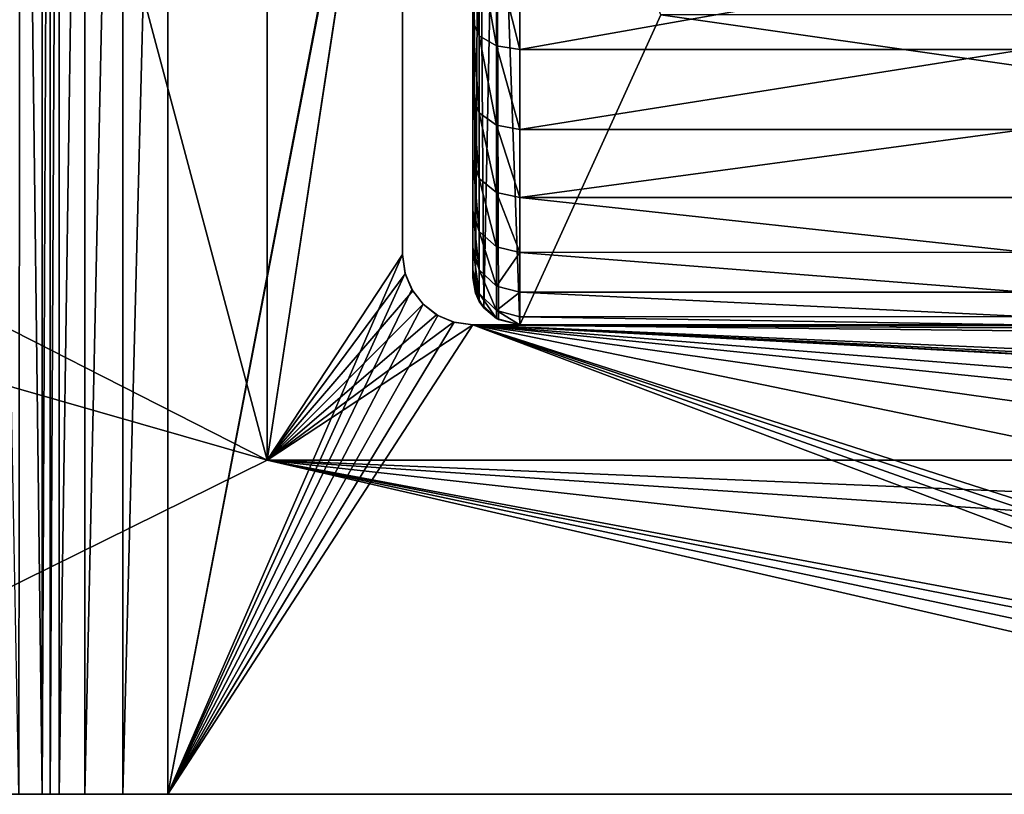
# Model space of a CAD drawing. Header units: millimetres. Extents: x -19.8 to 19.8, y 0 to 36.4.
# Tile 2 of 81: x -15.2 to -11, y 0 to 3.3. Entities that reach past the tile are written whole.
import ezdxf

# ---------------------------------------------------------------- set-up
doc = ezdxf.new("R2010")
doc.units = ezdxf.units.MM
doc.header["$LTSCALE"] = 65.185185
for name, color, linetype in [('145', 7, 'CONTINUOUS'), ('146', 7, 'CONTINUOUS'), ('147', 7, 'CONTINUOUS'), ('212', 7, 'CONTINUOUS'), ('214', 7, 'CONTINUOUS'), ('216', 7, 'CONTINUOUS'), ('234', 7, 'CONTINUOUS'), ('235', 7, 'CONTINUOUS'), ('239', 7, 'CONTINUOUS'), ('240', 7, 'CONTINUOUS'), ('291', 7, 'CONTINUOUS'), ('295', 7, 'CONTINUOUS'), ('3', 7, 'CONTINUOUS'), ('309', 7, 'CONTINUOUS'), ('323', 7, 'CONTINUOUS'), ('4', 7, 'CONTINUOUS'), ('54', 7, 'CONTINUOUS'), ('61', 7, 'CONTINUOUS')]:
    doc.layers.add(name, color=color, linetype=linetype)

msp = doc.modelspace()

# ---------------------------------------------------------------- linework, layer by layer
at = {"layer": '145', "linetype": 'Continuous'}
for points in [[(-13.3, 3.2927, -9.2446), (-13.3, 3.6461, -9.4765), (-13.2733, 3.2313, -9.3237), (-13.3, 3.2927, -9.2446)], [(-13.2733, 3.2313, -9.3237), (-13.3, 3.6461, -9.4765), (-13.2733, 3.6009, -9.5657), (-13.2733, 3.2313, -9.3237)], [(-13.2733, 3.2313, -9.3237), (-13.2733, 3.6009, -9.5657), (-13.2, 3.1882, -9.383), (-13.2733, 3.2313, -9.3237)], [(-13.2, 3.1882, -9.383), (-13.2733, 3.6009, -9.5657), (-13.2, 3.5676, -9.631), (-13.2, 3.1882, -9.383)], [(-13.1, 3.5556, -9.655), (-13.1, 3.1729, -9.4051), (-13.2, 3.5676, -9.631), (-13.1, 3.5556, -9.655)], [(-13.1, 3.1729, -9.4051), (-13.2, 3.1882, -9.383), (-13.2, 3.5676, -9.631), (-13.1, 3.1729, -9.4051)], [(-13.3, 2.9743, -8.9586), (-13.3, 3.2927, -9.2446), (-13.2733, 2.9028, -9.0284), (-13.3, 2.9743, -8.9586)], [(-13.2733, 2.9028, -9.0284), (-13.3, 3.2927, -9.2446), (-13.2733, 3.2313, -9.3237), (-13.2733, 2.9028, -9.0284)], [(-13.2733, 2.9028, -9.0284), (-13.2733, 3.2313, -9.3237), (-13.2, 2.851, -9.0803), (-13.2733, 2.9028, -9.0284)], [(-13.2, 2.851, -9.0803), (-13.2733, 3.2313, -9.3237), (-13.2, 3.1882, -9.383), (-13.2, 2.851, -9.0803)], [(-13.1, 3.1729, -9.4051), (-13.1, 2.8328, -9.1001), (-13.2, 3.1882, -9.383), (-13.1, 3.1729, -9.4051)], [(-13.1, 2.8328, -9.1001), (-13.2, 2.851, -9.0803), (-13.2, 3.1882, -9.383), (-13.1, 2.8328, -9.1001)], [(-13.3, 2.7038, -8.6274), (-13.3, 2.9743, -8.9586), (-13.2733, 2.6229, -8.6866), (-13.3, 2.7038, -8.6274)], [(-13.2733, 2.6229, -8.6866), (-13.3, 2.9743, -8.9586), (-13.2733, 2.9028, -9.0284), (-13.2733, 2.6229, -8.6866)], [(-13.2733, 2.6229, -8.6866), (-13.2733, 2.9028, -9.0284), (-13.2, 2.5636, -8.7297), (-13.2733, 2.6229, -8.6866)], [(-13.2, 2.5636, -8.7297), (-13.2733, 2.9028, -9.0284), (-13.2, 2.851, -9.0803), (-13.2, 2.5636, -8.7297)], [(-13.1, 2.8328, -9.1001), (-13.1, 2.542, -8.7456), (-13.2, 2.851, -9.0803), (-13.1, 2.8328, -9.1001)], [(-13.1, 2.542, -8.7456), (-13.2, 2.5636, -8.7297), (-13.2, 2.851, -9.0803), (-13.1, 2.542, -8.7456)], [(-13.3, 2.4864, -8.2592), (-13.3, 2.7038, -8.6274), (-13.2733, 2.3982, -8.3063), (-13.3, 2.4864, -8.2592)], [(-13.2733, 2.3982, -8.3063), (-13.3, 2.7038, -8.6274), (-13.2733, 2.6229, -8.6866), (-13.2733, 2.3982, -8.3063)], [(-13.2733, 2.3982, -8.3063), (-13.2733, 2.6229, -8.6866), (-13.2, 2.3329, -8.3396), (-13.2733, 2.3982, -8.3063)], [(-13.2, 2.3329, -8.3396), (-13.2733, 2.6229, -8.6866), (-13.2, 2.5636, -8.7297), (-13.2, 2.3329, -8.3396)], [(-13.1, 2.542, -8.7456), (-13.1, 2.3086, -8.3509), (-13.2, 2.5636, -8.7297), (-13.1, 2.542, -8.7456)], [(-13.1, 2.3086, -8.3509), (-13.2, 2.3329, -8.3396), (-13.2, 2.5636, -8.7297), (-13.1, 2.3086, -8.3509)], [(-13.3, 2.3279, -7.8617), (-13.3, 2.4864, -8.2592), (-13.2733, 2.2339, -7.8963), (-13.3, 2.3279, -7.8617)], [(-13.2733, 2.2339, -7.8963), (-13.3, 2.4864, -8.2592), (-13.2733, 2.3982, -8.3063), (-13.2733, 2.2339, -7.8963)], [(-13.2733, 2.2339, -7.8963), (-13.2733, 2.3982, -8.3063), (-13.2, 2.1642, -7.919), (-13.2733, 2.2339, -7.8963)], [(-13.2, 2.1642, -7.919), (-13.2733, 2.3982, -8.3063), (-13.2, 2.3329, -8.3396), (-13.2, 2.1642, -7.919)], [(-13.3, 2.2324, -7.4502), (-13.3, 2.3279, -7.8617), (-13.2733, 2.1337, -7.4661), (-13.3, 2.2324, -7.4502)], [(-13.2733, 2.1337, -7.4661), (-13.3, 2.3279, -7.8617), (-13.2733, 2.2339, -7.8963), (-13.2733, 2.1337, -7.4661)], [(-13.1, 2.3086, -8.3509), (-13.2, 2.1642, -7.919), (-13.2, 2.3329, -8.3396), (-13.1, 2.3086, -8.3509)], [(-13.1, 2.3086, -8.3509), (-13.1, 2.1385, -7.9267), (-13.2, 2.1642, -7.919), (-13.1, 2.3086, -8.3509)], [(-13.3, 2.2, -7.0256), (-13.3, 2.2324, -7.4502), (-13.2733, 2.1001, -7.0256), (-13.3, 2.2, -7.0256)], [(-13.2733, 2.1001, -7.0256), (-13.3, 2.2324, -7.4502), (-13.2733, 2.1337, -7.4661), (-13.2733, 2.1001, -7.0256)], [(-13.2733, 2.1337, -7.4661), (-13.2733, 2.2339, -7.8963), (-13.2, 2.0613, -7.4775), (-13.2733, 2.1337, -7.4661)], [(-13.2, 2.0613, -7.4775), (-13.2733, 2.2339, -7.8963), (-13.2, 2.1642, -7.919), (-13.2, 2.0613, -7.4775)], [(-13.1, 2.1385, -7.9267), (-13.2, 2.0613, -7.4775), (-13.2, 2.1642, -7.919), (-13.1, 2.1385, -7.9267)], [(-13.2733, 2.1001, -7.0256), (-13.2733, 2.1337, -7.4661), (-13.2, 2.0268, -7.0256), (-13.2733, 2.1001, -7.0256)], [(-13.2, 2.0268, -7.0256), (-13.2733, 2.1337, -7.4661), (-13.2, 2.0613, -7.4775), (-13.2, 2.0268, -7.0256)], [(-13.1, 2.1385, -7.9267), (-13.1, 2.0348, -7.4815), (-13.2, 2.0613, -7.4775), (-13.1, 2.1385, -7.9267)], [(-13.1, 2.0348, -7.4815), (-13.1, 2, -7.0256), (-13.2, 2.0613, -7.4775), (-13.1, 2.0348, -7.4815)], [(-13.1, 2, -7.0256), (-13.2, 2.0268, -7.0256), (-13.2, 2.0613, -7.4775), (-13.1, 2, -7.0256)]]:
    msp.add_3dface(points, dxfattribs=at)
at = {"layer": '146', "linetype": 'Continuous'}
for points in [[(-13.3, 2.2, -4.7), (-13.3, 2.2, -7.0256), (-13.2733, 2.1001, -7.0256), (-13.3, 2.2, -4.7)], [(-13.3, 2.2, -4.7), (-13.2733, 2.1001, -7.0256), (-13.289, 2.1346, -4.6346), (-13.3, 2.2, -4.7)], [(-13.289, 2.1346, -4.6346), (-13.2733, 2.1001, -7.0256), (-13.2538, 2.0721, -4.5721), (-13.289, 2.1346, -4.6346)], [(-13.2733, 2.1001, -7.0256), (-13.2, 2.0268, -7.0256), (-13.2538, 2.0721, -4.5721), (-13.2733, 2.1001, -7.0256)], [(-13.2538, 2.0721, -4.5721), (-13.2, 2.0268, -7.0256), (-13.1915, 2.0222, -4.5222), (-13.2538, 2.0721, -4.5721)], [(-13.2, 2.0268, -7.0256), (-13.1, 2, -7.0256), (-13.1915, 2.0222, -4.5222), (-13.2, 2.0268, -7.0256)], [(-13.1, 2, -7.0256), (-13.1, 2, -4.5), (-13.1915, 2.0222, -4.5222), (-13.1, 2, -7.0256)]]:
    msp.add_3dface(points, dxfattribs=at)
at = {"layer": '147', "linetype": 'Continuous'}
for points in [[(-13.3, 4.8, -4.7), (-13.3, 2.2, -4.7), (-13.289, 2.1346, -4.6346), (-13.3, 4.8, -4.7)], [(-13.3, 4.8, -4.7), (-13.289, 2.1346, -4.6346), (-13.2733, 4.8, -4.6001), (-13.3, 4.8, -4.7)], [(-13.289, 2.1346, -4.6346), (-13.2538, 2.0721, -4.5721), (-13.2733, 4.8, -4.6001), (-13.289, 2.1346, -4.6346)], [(-13.2733, 4.8, -4.6001), (-13.2538, 2.0721, -4.5721), (-13.2, 4.8, -4.5268), (-13.2733, 4.8, -4.6001)], [(-13.2538, 2.0721, -4.5721), (-13.1915, 2.0222, -4.5222), (-13.2, 4.8, -4.5268), (-13.2538, 2.0721, -4.5721)], [(-13.1, 2, -4.5), (-13.1, 4.8, -4.5), (-13.2, 4.8, -4.5268), (-13.1, 2, -4.5)], [(-13.1915, 2.0222, -4.5222), (-13.1, 2, -4.5), (-13.2, 4.8, -4.5268), (-13.1915, 2.0222, -4.5222)]]:
    msp.add_3dface(points, dxfattribs=at)
at = {"layer": '212', "linetype": 'Continuous'}
for points in [[(-17.058, 0), (-15.8, 0, -6), (-8, 0, -30), (-17.058, 0)], [(-8, 0), (-17.058, 0), (-8, 0, -30), (-8, 0)], [(-8, 0, -30), (-15.8, 0, -6), (-14.6, 0, -30), (-8, 0, -30)], [(-14.6, 0, -30), (-15.8, 0, -6), (-14.7916, 0, -29.9618), (-14.6, 0, -30)], [(-14.7916, 0, -29.9618), (-15.8, 0, -6), (-15.1, 0, -23), (-14.7916, 0, -29.9618)], [(-15.1, 0, -23), (-15.8, 0, -6), (-15.1351, 0, -22.7383), (-15.1, 0, -23)], [(-15.1351, 0, -22.7383), (-15.8, 0, -6), (-15.2341, 0, -22.5006), (-15.1351, 0, -22.7383)], [(-14.9536, 0, -29.8536), (-14.7916, 0, -29.9618), (-15.1, 0, -23), (-14.9536, 0, -29.8536)], [(-15.0618, 0, -29.6916), (-14.9536, 0, -29.8536), (-15.1, 0, -23), (-15.0618, 0, -29.6916)], [(-15.1, 0, -29.5), (-15.0618, 0, -29.6916), (-15.1, 0, -23), (-15.1, 0, -29.5)]]:
    msp.add_3dface(points, dxfattribs=at)
at = {"layer": '214', "linetype": 'Continuous'}
for points in [[(-15.8, 7.5), (-15.8, 2.25), (-14.177, 1.423), (-15.8, 7.5)], [(-14.177, 6.077), (-15.8, 7.5), (-14.177, 1.423), (-14.177, 6.077)], [(-17.058, 2.25), (-17.058, 0), (-14.177, 1.423), (-17.058, 2.25)], [(-15.8, 2.25), (-17.058, 2.25), (-14.177, 1.423), (-15.8, 2.25)], [(-17.058, 0), (-8, 0), (-14.177, 1.423), (-17.058, 0)], [(-8, 0), (-7.9554, 0.1022), (-14.177, 1.423), (-8, 0)], [(-4.6831, 0.785), (-3.1297, 0.9598), (-14.177, 1.423), (-4.6831, 0.785)], [(-14.177, 1.423), (-3.1297, 0.9598), (-2.5997, 1.423), (-14.177, 1.423)], [(-6.2312, 0.5403), (-4.6831, 0.785), (-14.177, 1.423), (-6.2312, 0.5403)], [(-7.7742, 0.2257), (-6.2312, 0.5403), (-14.177, 1.423), (-7.7742, 0.2257)], [(-7.8764, 0.1811), (-7.7742, 0.2257), (-14.177, 1.423), (-7.8764, 0.1811)], [(-7.9554, 0.1022), (-7.8764, 0.1811), (-14.177, 1.423), (-7.9554, 0.1022)]]:
    msp.add_3dface(points, dxfattribs=at)
at = {"layer": '216', "linetype": 'Continuous'}
for points in [[(-14.6, 0, -30), (-14.6, 7.5, -30), (-13.5886, 5.28, -30), (-14.6, 0, -30)], [(-13.6, 5.2, -30), (-14.6, 0, -30), (-13.5886, 5.28, -30), (-13.6, 5.2, -30)], [(-13.6, 2.3, -30), (-14.6, 0, -30), (-13.6, 5.2, -30), (-13.6, 2.3, -30)], [(-13.5886, 2.22, -30), (-14.6, 0, -30), (-13.6, 2.3, -30), (-13.5886, 2.22, -30)], [(-13.5598, 2.15, -30), (-14.6, 0, -30), (-13.5886, 2.22, -30), (-13.5598, 2.15, -30)], [(-13.5118, 2.0882, -30), (-14.6, 0, -30), (-13.5598, 2.15, -30), (-13.5118, 2.0882, -30)], [(-13.45, 2.0402, -30), (-14.6, 0, -30), (-13.5118, 2.0882, -30), (-13.45, 2.0402, -30)], [(-13.38, 2.0114, -30), (-14.6, 0, -30), (-13.45, 2.0402, -30), (-13.38, 2.0114, -30)], [(-13.3, 2, -30), (-14.6, 0, -30), (-13.38, 2.0114, -30), (-13.3, 2, -30)], [(-8, 0, -30), (-14.6, 0, -30), (-13.3, 2, -30), (-8, 0, -30)], [(-7.9554, 0.1022, -30), (-8, 0, -30), (-13.3, 2, -30), (-7.9554, 0.1022, -30)], [(-7.8764, 0.1811, -30), (-7.9554, 0.1022, -30), (-13.3, 2, -30), (-7.8764, 0.1811, -30)], [(-7.7742, 0.2257, -30), (-7.8764, 0.1811, -30), (-13.3, 2, -30), (-7.7742, 0.2257, -30)], [(-6.2312, 0.5403, -30), (-7.7742, 0.2257, -30), (-13.3, 2, -30), (-6.2312, 0.5403, -30)], [(-4.6831, 0.785, -30), (-6.2312, 0.5403, -30), (-13.3, 2, -30), (-4.6831, 0.785, -30)], [(-3.1297, 0.9598, -30), (-4.6831, 0.785, -30), (-13.3, 2, -30), (-3.1297, 0.9598, -30)], [(-1.5692, 1.0646, -30), (-3.1297, 0.9598, -30), (-13.3, 2, -30), (-1.5692, 1.0646, -30)], [(13.3, 2, -30), (-1.5692, 1.0646, -30), (-13.3, 2, -30), (13.3, 2, -30)]]:
    msp.add_3dface(points, dxfattribs=at)
at = {"layer": '234', "linetype": 'Continuous'}
for points in [[(13.3, 2, -30), (-13.3, 2, -30), (-5.1575, 2, -27.0403), (13.3, 2, -30)], [(-5.1575, 2, -27.0403), (-13.3, 2, -30), (-5.461, 2, -26.965), (-5.1575, 2, -27.0403)], [(-5.461, 2, -26.965), (-13.3, 2, -30), (-5.7376, 2, -26.8202), (-5.461, 2, -26.965)], [(-5.7376, 2, -26.8202), (-13.3, 2, -30), (-5.9734, 2, -26.6116), (-5.7376, 2, -26.8202)], [(-5.9734, 2, -26.6116), (-13.3, 2, -30), (-6.151, 2, -26.3535), (-5.9734, 2, -26.6116)], [(-6.151, 2, -26.3535), (-13.3, 2, -30), (-6.2614, 2, -26.0635), (-6.151, 2, -26.3535)], [(-6.2614, 2, -26.0635), (-13.3, 2, -30), (-13.3, 2, -0.9994), (-6.2614, 2, -26.0635)], [(-6.3998, 2, -25.5182), (-6.2614, 2, -26.0635), (-13.3, 2, -0.9994), (-6.3998, 2, -25.5182)], [(-6.4436, 2, -25.249), (-6.3998, 2, -25.5182), (-13.3, 2, -0.9994), (-6.4436, 2, -25.249)], [(-6.4206, 2, -24.9622), (-6.4436, 2, -25.249), (-13.3, 2, -0.9994), (-6.4206, 2, -24.9622)], [(-6.3264, 2, -24.6747), (-6.4206, 2, -24.9622), (-13.3, 2, -0.9994), (-6.3264, 2, -24.6747)], [(-6.1618, 2, -24.4061), (-6.3264, 2, -24.6747), (-13.3, 2, -0.9994), (-6.1618, 2, -24.4061)], [(-5.933, 2, -24.1752), (-6.1618, 2, -24.4061), (-13.3, 2, -0.9994), (-5.933, 2, -24.1752)], [(-6.2614, 2, -22.3135), (-5.933, 2, -24.1752), (-13.3, 2, -0.9994), (-6.2614, 2, -22.3135)], [(-6.3998, 2, -21.7682), (-6.2614, 2, -22.3135), (-13.3, 2, -0.9994), (-6.3998, 2, -21.7682)], [(-6.4436, 2, -21.499), (-6.3998, 2, -21.7682), (-13.3, 2, -0.9994), (-6.4436, 2, -21.499)], [(-6.4206, 2, -21.2122), (-6.4436, 2, -21.499), (-13.3, 2, -0.9994), (-6.4206, 2, -21.2122)], [(-6.3264, 2, -20.9247), (-6.4206, 2, -21.2122), (-13.3, 2, -0.9994), (-6.3264, 2, -20.9247)], [(-6.1618, 2, -20.6561), (-6.3264, 2, -20.9247), (-13.3, 2, -0.9994), (-6.1618, 2, -20.6561)], [(-5.933, 2, -20.4252), (-6.1618, 2, -20.6561), (-13.3, 2, -0.9994), (-5.933, 2, -20.4252)], [(-5.6513, 2, -20.2479), (-5.933, 2, -20.4252), (-13.3, 2, -0.9994), (-5.6513, 2, -20.2479)], [(-6.151, 2, -18.8535), (-5.6513, 2, -20.2479), (-13.3, 2, -0.9994), (-6.151, 2, -18.8535)], [(-6.2614, 2, -18.5635), (-6.151, 2, -18.8535), (-13.3, 2, -0.9994), (-6.2614, 2, -18.5635)], [(-6.3998, 2, -18.0182), (-6.2614, 2, -18.5635), (-13.3, 2, -0.9994), (-6.3998, 2, -18.0182)], [(-6.4436, 2, -17.749), (-6.3998, 2, -18.0182), (-13.3, 2, -0.9994), (-6.4436, 2, -17.749)], [(-6.4206, 2, -17.4622), (-6.4436, 2, -17.749), (-13.3, 2, -0.9994), (-6.4206, 2, -17.4622)], [(-6.3264, 2, -17.1747), (-6.4206, 2, -17.4622), (-13.3, 2, -0.9994), (-6.3264, 2, -17.1747)], [(-6.1618, 2, -16.9061), (-6.3264, 2, -17.1747), (-13.3, 2, -0.9994), (-6.1618, 2, -16.9061)], [(-5.933, 2, -16.6752), (-6.1618, 2, -16.9061), (-13.3, 2, -0.9994), (-5.933, 2, -16.6752)], [(-5.6513, 2, -16.4979), (-5.933, 2, -16.6752), (-13.3, 2, -0.9994), (-5.6513, 2, -16.4979)], [(-6.151, 2, -15.1035), (-5.6513, 2, -16.4979), (-13.3, 2, -0.9994), (-6.151, 2, -15.1035)], [(-6.2614, 2, -14.8135), (-6.151, 2, -15.1035), (-13.3, 2, -0.9994), (-6.2614, 2, -14.8135)], [(-6.3, 2, -14.5), (-6.2614, 2, -14.8135), (-13.3, 2, -0.9994), (-6.3, 2, -14.5)], [(-6.3998, 2, -14.2682), (-6.3, 2, -14.5), (-13.3, 2, -0.9994), (-6.3998, 2, -14.2682)], [(-6.4436, 2, -13.999), (-6.3998, 2, -14.2682), (-13.3, 2, -0.9994), (-6.4436, 2, -13.999)], [(-6.4206, 2, -13.7122), (-6.4436, 2, -13.999), (-13.3, 2, -0.9994), (-6.4206, 2, -13.7122)], [(-6.3264, 2, -13.4247), (-6.4206, 2, -13.7122), (-13.3, 2, -0.9994), (-6.3264, 2, -13.4247)], [(-6.1618, 2, -13.1561), (-6.3264, 2, -13.4247), (-13.3, 2, -0.9994), (-6.1618, 2, -13.1561)], [(-5.933, 2, -12.9252), (-6.1618, 2, -13.1561), (-13.3, 2, -0.9994), (-5.933, 2, -12.9252)], [(-5.6513, 2, -12.7479), (-5.933, 2, -12.9252), (-13.3, 2, -0.9994), (-5.6513, 2, -12.7479)], [(-5.3333, 2, -12.6372), (-5.6513, 2, -12.7479), (-13.3, 2, -0.9994), (-5.3333, 2, -12.6372)], [(-5.9734, 2, -11.6116), (-5.3333, 2, -12.6372), (-13.3, 2, -0.9994), (-5.9734, 2, -11.6116)], [(-6.151, 2, -11.3535), (-5.9734, 2, -11.6116), (-13.3, 2, -0.9994), (-6.151, 2, -11.3535)], [(-6.2614, 2, -11.0635), (-6.151, 2, -11.3535), (-13.3, 2, -0.9994), (-6.2614, 2, -11.0635)], [(-6.3, 2, -10.75), (-6.2614, 2, -11.0635), (-13.3, 2, -0.9994), (-6.3, 2, -10.75)], [(-6.3998, 2, -10.5182), (-6.3, 2, -10.75), (-13.3, 2, -0.9994), (-6.3998, 2, -10.5182)], [(-6.4436, 2, -10.249), (-6.3998, 2, -10.5182), (-13.3, 2, -0.9994), (-6.4436, 2, -10.249)], [(-6.4206, 2, -9.9622), (-6.4436, 2, -10.249), (-13.3, 2, -0.9994), (-6.4206, 2, -9.9622)], [(-6.3264, 2, -9.6747), (-6.4206, 2, -9.9622), (-13.3, 2, -0.9994), (-6.3264, 2, -9.6747)], [(-6.1618, 2, -9.4061), (-6.3264, 2, -9.6747), (-13.3, 2, -0.9994), (-6.1618, 2, -9.4061)], [(-5.933, 2, -9.1752), (-6.1618, 2, -9.4061), (-13.3, 2, -0.9994), (-5.933, 2, -9.1752)], [(-5.6513, 2, -8.9979), (-5.933, 2, -9.1752), (-13.3, 2, -0.9994), (-5.6513, 2, -8.9979)], [(-5.3333, 2, -8.8872), (-5.6513, 2, -8.9979), (-13.3, 2, -0.9994), (-5.3333, 2, -8.8872)], [(-4.9979, 2, -8.85), (-5.3333, 2, -8.8872), (-13.3, 2, -0.9994), (-4.9979, 2, -8.85)], [(-5.9734, 2, -7.8616), (-4.9979, 2, -8.85), (-13.3, 2, -0.9994), (-5.9734, 2, -7.8616)], [(-6.151, 2, -7.6035), (-5.9734, 2, -7.8616), (-13.3, 2, -0.9994), (-6.151, 2, -7.6035)], [(-6.2614, 2, -7.3135), (-6.151, 2, -7.6035), (-13.3, 2, -0.9994), (-6.2614, 2, -7.3135)], [(-6.3, 2, -7), (-6.2614, 2, -7.3135), (-13.3, 2, -0.9994), (-6.3, 2, -7)], [(-6.3998, 2, -6.7682), (-6.3, 2, -7), (-13.3, 2, -0.9994), (-6.3998, 2, -6.7682)], [(-6.4436, 2, -6.499), (-6.3998, 2, -6.7682), (-13.3, 2, -0.9994), (-6.4436, 2, -6.499)], [(-6.4206, 2, -6.2122), (-6.4436, 2, -6.499), (-13.3, 2, -0.9994), (-6.4206, 2, -6.2122)], [(-6.3264, 2, -5.9247), (-6.4206, 2, -6.2122), (-13.3, 2, -0.9994), (-6.3264, 2, -5.9247)], [(-6.1618, 2, -5.6561), (-6.3264, 2, -5.9247), (-13.3, 2, -0.9994), (-6.1618, 2, -5.6561)], [(-5.933, 2, -5.4252), (-6.1618, 2, -5.6561), (-13.3, 2, -0.9994), (-5.933, 2, -5.4252)], [(-5.6513, 2, -5.2479), (-5.933, 2, -5.4252), (-13.3, 2, -0.9994), (-5.6513, 2, -5.2479)], [(-5.3333, 2, -5.1372), (-5.6513, 2, -5.2479), (-13.3, 2, -0.9994), (-5.3333, 2, -5.1372)], [(-4.9979, 2, -5.1), (-5.3333, 2, -5.1372), (-13.3, 2, -0.9994), (-4.9979, 2, -5.1)], [(5.0021, 2, -5.1), (-4.9979, 2, -5.1), (-13.3, 2, -0.9994), (5.0021, 2, -5.1)], [(5.0021, 2, -5.1), (-13.3, 2, -0.9994), (-2.5493, 2, -1), (5.0021, 2, -5.1)], [(-2.5493, 2, -1), (-13.3, 2, -0.9994), (-2.5649, 2, -0.9994), (-2.5493, 2, -1)]]:
    msp.add_3dface(points, dxfattribs=at)
at = {"layer": '235', "linetype": 'Continuous'}
for points in [[(-13.6, 2.3, -30), (-13.6, 5.2, -30), (-13.6, 5.2, -0.9994), (-13.6, 2.3, -30)], [(-13.6, 2.3, -0.9994), (-13.6, 2.3, -30), (-13.6, 5.2, -0.9994), (-13.6, 2.3, -0.9994)]]:
    msp.add_3dface(points, dxfattribs=at)
at = {"layer": '239', "linetype": 'Continuous'}
for points in [[(-14.177, 6.077), (-14.177, 1.423), (-13.5882, 5.2832, -1.0198), (-14.177, 6.077)], [(-14.177, 1.423), (-13.6, 5.2, -0.9994), (-13.5882, 5.2832, -1.0198), (-14.177, 1.423)], [(-14.177, 1.423), (-13.6, 2.3, -0.9994), (-13.6, 5.2, -0.9994), (-14.177, 1.423)], [(-13.6, 2.3, -0.9994), (-14.177, 1.423), (-13.5882, 2.2168, -1.0198), (-13.6, 2.3, -0.9994)], [(-13.5882, 2.2168, -1.0198), (-14.177, 1.423), (-13.5567, 2.1447, -1.0745), (-13.5882, 2.2168, -1.0198)], [(-13.5567, 2.1447, -1.0745), (-14.177, 1.423), (-13.5121, 2.0879, -1.1516), (-13.5567, 2.1447, -1.0745)]]:
    msp.add_3dface(points, dxfattribs=at)
at = {"layer": '240', "linetype": 'Continuous'}
for points in [[(-13.5121, 2.0879, -1.1516), (-14.177, 1.423), (-13.4553, 2.0433, -1.0745), (-13.5121, 2.0879, -1.1516)], [(-13.4553, 2.0433, -1.0745), (-14.177, 1.423), (-13.3832, 2.0118, -1.0198), (-13.4553, 2.0433, -1.0745)], [(-14.177, 1.423), (-13.3, 2, -0.9994), (-13.3832, 2.0118, -1.0198), (-14.177, 1.423)], [(-14.177, 1.423), (-2.5997, 1.423), (-13.3, 2, -0.9994), (-14.177, 1.423)], [(-13.3, 2, -0.9994), (-2.5997, 1.423), (-2.6959, 1.4375, -0.0251), (-13.3, 2, -0.9994)], [(-2.5649, 2, -0.9994), (-13.3, 2, -0.9994), (-2.6559, 1.9832, -0.9703), (-2.5649, 2, -0.9994)], [(-2.6559, 1.9832, -0.9703), (-13.3, 2, -0.9994), (-2.7282, 1.9425, -0.8999), (-2.6559, 1.9832, -0.9703)], [(-2.7282, 1.9425, -0.8999), (-13.3, 2, -0.9994), (-2.7601, 1.8849, -0.8), (-2.7282, 1.9425, -0.8999)], [(-2.7601, 1.8849, -0.8), (-13.3, 2, -0.9994), (-2.7904, 1.5385, -0.2), (-2.7601, 1.8849, -0.8)], [(-2.7904, 1.5385, -0.2), (-13.3, 2, -0.9994), (-2.7665, 1.4785, -0.0962), (-2.7904, 1.5385, -0.2)], [(-2.7665, 1.4785, -0.0962), (-13.3, 2, -0.9994), (-2.6959, 1.4375, -0.0251), (-2.7665, 1.4785, -0.0962)]]:
    msp.add_3dface(points, dxfattribs=at)
at = {"layer": '291', "linetype": 'Continuous'}
for points in [[(-15.1, 0, -29.5), (-15.1, 0, -23), (-15.1, 7.5, -23), (-15.1, 0, -29.5)], [(-15.1, 0, -29.5), (-15.1, 7.5, -23), (-15.1, 7.5, -29.5), (-15.1, 0, -29.5)]]:
    msp.add_3dface(points, dxfattribs=at)
at = {"layer": '295', "linetype": 'Continuous'}
for points in [[(-15.2341, 0, -22.5006), (-15.376, 7.5, -22.3106), (-15.2268, 7.5, -22.513), (-15.2341, 0, -22.5006)], [(-15.1351, 0, -22.7383), (-15.2341, 0, -22.5006), (-15.2268, 7.5, -22.513), (-15.1351, 0, -22.7383)], [(-15.1351, 0, -22.7383), (-15.2268, 7.5, -22.513), (-15.1328, 7.5, -22.7464), (-15.1351, 0, -22.7383)], [(-15.1, 0, -23), (-15.1351, 0, -22.7383), (-15.1, 7.5, -23), (-15.1, 0, -23)], [(-15.1351, 0, -22.7383), (-15.1328, 7.5, -22.7464), (-15.1, 7.5, -23), (-15.1351, 0, -22.7383)]]:
    msp.add_3dface(points, dxfattribs=at)
at = {"layer": '3', "linetype": 'Continuous'}
for points in [[(-9.8, 2, -7.0256), (-3.25, 2, -10), (-13.1, 2, -4.5), (-9.8, 2, -7.0256)], [(-13.1, 2, -4.5), (-3.25, 2, -10), (-3.25, 2, -9), (-13.1, 2, -4.5)], [(-10.95, 2, -7.0256), (-9.8, 2, -7.0256), (-13.1, 2, -4.5), (-10.95, 2, -7.0256)], [(-13.1, 2, -7.0256), (-10.95, 2, -7.0256), (-13.1, 2, -4.5), (-13.1, 2, -7.0256)], [(-3.25, 2, -4.5), (-13.1, 2, -4.5), (-3.25, 2, -9), (-3.25, 2, -4.5)]]:
    msp.add_3dface(points, dxfattribs=at)
at = {"layer": '309', "linetype": 'Continuous'}
for points in [[(-13.5886, 2.22, -30), (-13.6, 2.3, -30), (-13.5882, 2.2168, -1.0198), (-13.5886, 2.22, -30)], [(-13.6, 2.3, -30), (-13.6, 2.3, -0.9994), (-13.5882, 2.2168, -1.0198), (-13.6, 2.3, -30)], [(-13.5598, 2.15, -30), (-13.5886, 2.22, -30), (-13.5882, 2.2168, -1.0198), (-13.5598, 2.15, -30)], [(-13.5598, 2.15, -30), (-13.5882, 2.2168, -1.0198), (-13.5567, 2.1447, -1.0745), (-13.5598, 2.15, -30)], [(-13.5118, 2.0882, -30), (-13.5598, 2.15, -30), (-13.5121, 2.0879, -1.1516), (-13.5118, 2.0882, -30)], [(-13.5598, 2.15, -30), (-13.5567, 2.1447, -1.0745), (-13.5121, 2.0879, -1.1516), (-13.5598, 2.15, -30)], [(-13.5118, 2.0882, -30), (-13.5121, 2.0879, -1.1516), (-13.4553, 2.0433, -1.0745), (-13.5118, 2.0882, -30)], [(-13.45, 2.0402, -30), (-13.5118, 2.0882, -30), (-13.4553, 2.0433, -1.0745), (-13.45, 2.0402, -30)], [(-13.45, 2.0402, -30), (-13.4553, 2.0433, -1.0745), (-13.3832, 2.0118, -1.0198), (-13.45, 2.0402, -30)], [(-13.38, 2.0114, -30), (-13.45, 2.0402, -30), (-13.3832, 2.0118, -1.0198), (-13.38, 2.0114, -30)], [(-13.3, 2, -0.9994), (-13.38, 2.0114, -30), (-13.3832, 2.0118, -1.0198), (-13.3, 2, -0.9994)], [(-13.3, 2, -30), (-13.38, 2.0114, -30), (-13.3, 2, -0.9994), (-13.3, 2, -30)]]:
    msp.add_3dface(points, dxfattribs=at)
at = {"layer": '323', "linetype": 'Continuous'}
for points in [[(-15.0618, 0, -29.6916), (-15.1, 0, -29.5), (-15.0618, 7.5, -29.6916), (-15.0618, 0, -29.6916)], [(-15.1, 0, -29.5), (-15.1, 7.5, -29.5), (-15.0618, 7.5, -29.6916), (-15.1, 0, -29.5)], [(-14.9536, 0, -29.8536), (-15.0618, 0, -29.6916), (-14.9536, 7.5, -29.8536), (-14.9536, 0, -29.8536)], [(-15.0618, 0, -29.6916), (-15.0618, 7.5, -29.6916), (-14.9536, 7.5, -29.8536), (-15.0618, 0, -29.6916)], [(-14.7916, 0, -29.9618), (-14.9536, 0, -29.8536), (-14.7916, 7.5, -29.9618), (-14.7916, 0, -29.9618)], [(-14.9536, 0, -29.8536), (-14.9536, 7.5, -29.8536), (-14.7916, 7.5, -29.9618), (-14.9536, 0, -29.8536)], [(-14.6, 0, -30), (-14.7916, 0, -29.9618), (-14.6, 7.5, -30), (-14.6, 0, -30)], [(-14.6, 7.5, -30), (-14.7916, 0, -29.9618), (-14.7916, 7.5, -29.9618), (-14.6, 7.5, -30)]]:
    msp.add_3dface(points, dxfattribs=at)
at = {"layer": '4', "linetype": 'Continuous'}
for points in [[(-13.1, 4.8, -4.5), (-13.1, 2, -4.5), (-12.5, 3.32, -4.5), (-13.1, 4.8, -4.5)], [(-13.1, 2, -4.5), (-3.25, 2, -4.5), (-12.5, 3.32, -4.5), (-13.1, 2, -4.5)], [(-12.5, 3.32, -4.5), (-3.25, 2, -4.5), (-8.8, 3.32, -4.5), (-12.5, 3.32, -4.5)]]:
    msp.add_3dface(points, dxfattribs=at)
at = {"layer": '54', "linetype": 'Continuous'}
for points in [[(-13.3, 5.1, -5), (-13.3, 5.1, -9.5303), (-13.3, 2.2, -7.0256), (-13.3, 5.1, -5)], [(-13.3, 2.2, -7.0256), (-13.3, 5.1, -9.5303), (-13.3, 2.2324, -7.4502), (-13.3, 2.2, -7.0256)], [(-13.3, 2.2324, -7.4502), (-13.3, 5.1, -9.5303), (-13.3, 2.3279, -7.8617), (-13.3, 2.2324, -7.4502)], [(-13.3, 2.3279, -7.8617), (-13.3, 5.1, -9.5303), (-13.3, 2.4864, -8.2592), (-13.3, 2.3279, -7.8617)], [(-13.3, 2.4864, -8.2592), (-13.3, 5.1, -9.5303), (-13.3, 2.7038, -8.6274), (-13.3, 2.4864, -8.2592)], [(-13.3, 2.7038, -8.6274), (-13.3, 5.1, -9.5303), (-13.3, 2.9743, -8.9586), (-13.3, 2.7038, -8.6274)], [(-13.3, 2.9743, -8.9586), (-13.3, 5.1, -9.5303), (-13.3, 3.2927, -9.2446), (-13.3, 2.9743, -8.9586)], [(-13.3, 3.2927, -9.2446), (-13.3, 5.1, -9.5303), (-13.3, 3.6461, -9.4765), (-13.3, 3.2927, -9.2446)], [(-13.3, 5.0769, -4.8846), (-13.3, 5.1, -5), (-13.3, 2.2, -4.7), (-13.3, 5.0769, -4.8846)], [(-13.3, 2.2, -4.7), (-13.3, 5.1, -5), (-13.3, 2.2, -7.0256), (-13.3, 2.2, -4.7)], [(-13.3, 5.0114, -4.7872), (-13.3, 5.0769, -4.8846), (-13.3, 2.2, -4.7), (-13.3, 5.0114, -4.7872)], [(-13.3, 4.9138, -4.7224), (-13.3, 5.0114, -4.7872), (-13.3, 2.2, -4.7), (-13.3, 4.9138, -4.7224)], [(-13.3, 4.8, -4.7), (-13.3, 4.9138, -4.7224), (-13.3, 2.2, -4.7), (-13.3, 4.8, -4.7)]]:
    msp.add_3dface(points, dxfattribs=at)
at = {"layer": '61', "linetype": 'Continuous'}
for points in [[(-13.1, 3.1729, -9.4051), (-13.1, 3.5556, -9.655), (-10.95, 3.5555, -9.6549), (-13.1, 3.1729, -9.4051)], [(-10.95, 3.1725, -9.4048), (-13.1, 3.1729, -9.4051), (-10.95, 3.5555, -9.6549), (-10.95, 3.1725, -9.4048)], [(-13.1, 2.8328, -9.1001), (-13.1, 3.1729, -9.4051), (-10.95, 3.1725, -9.4048), (-13.1, 2.8328, -9.1001)], [(-10.95, 2.832, -9.0993), (-13.1, 2.8328, -9.1001), (-10.95, 3.1725, -9.4048), (-10.95, 2.832, -9.0993)], [(-13.1, 2.542, -8.7456), (-13.1, 2.8328, -9.1001), (-10.95, 2.832, -9.0993), (-13.1, 2.542, -8.7456)], [(-10.95, 2.542, -8.7455), (-13.1, 2.542, -8.7456), (-10.95, 2.832, -9.0993), (-10.95, 2.542, -8.7455)], [(-13.1, 2.3086, -8.3509), (-13.1, 2.542, -8.7456), (-10.95, 2.3091, -8.3518), (-13.1, 2.3086, -8.3509)], [(-10.95, 2.3091, -8.3518), (-13.1, 2.542, -8.7456), (-10.95, 2.542, -8.7455), (-10.95, 2.3091, -8.3518)], [(-10.95, 2.1387, -7.9273), (-13.1, 2.3086, -8.3509), (-10.95, 2.3091, -8.3518), (-10.95, 2.1387, -7.9273)], [(-13.1, 2.1385, -7.9267), (-13.1, 2.3086, -8.3509), (-10.95, 2.1387, -7.9273), (-13.1, 2.1385, -7.9267)], [(-10.95, 2.0349, -7.4818), (-13.1, 2.1385, -7.9267), (-10.95, 2.1387, -7.9273), (-10.95, 2.0349, -7.4818)], [(-13.1, 2.0348, -7.4815), (-13.1, 2.1385, -7.9267), (-10.95, 2.0349, -7.4818), (-13.1, 2.0348, -7.4815)], [(-10.95, 2, -7.0256), (-13.1, 2.0348, -7.4815), (-10.95, 2.0349, -7.4818), (-10.95, 2, -7.0256)], [(-10.95, 2, -7.0256), (-13.1, 2, -7.0256), (-13.1, 2.0348, -7.4815), (-10.95, 2, -7.0256)]]:
    msp.add_3dface(points, dxfattribs=at)

doc.saveas('drawing.dxf')
